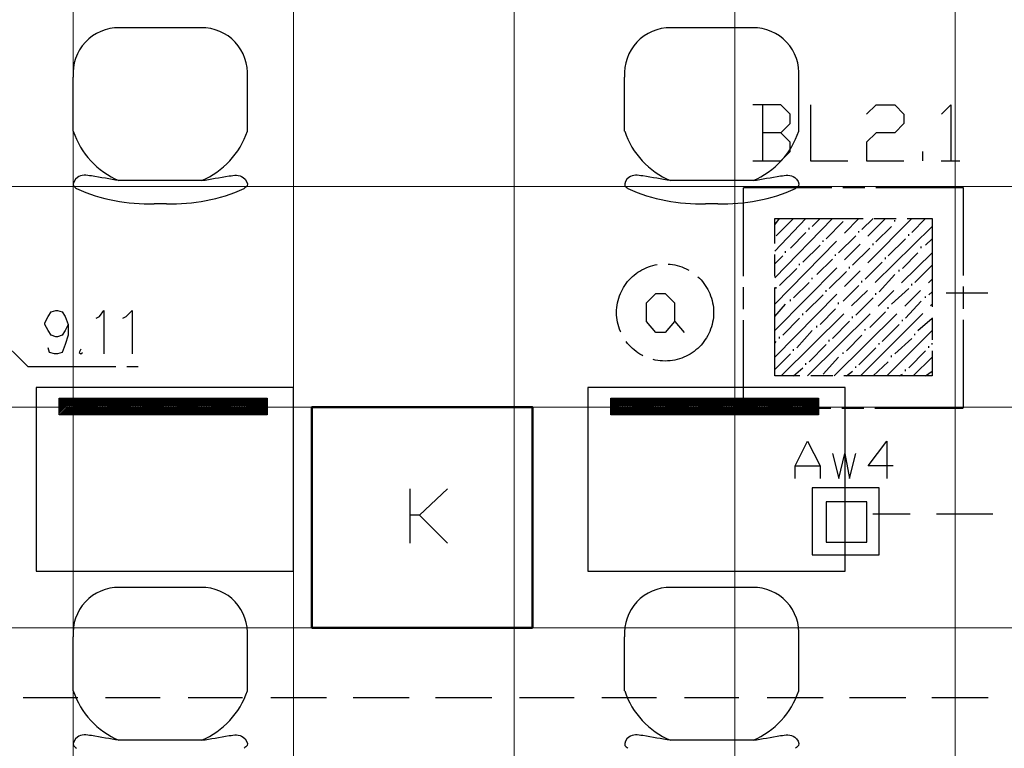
# Model space of a CAD drawing. Header units: millimetres. Extents: x 282377 to 1404227, y -783705 to 1038705.
# Tile 187 of 243: x 384773 to 385041, y 8047 to 8246. Entities that reach past the tile are written whole.
import ezdxf

# ---------------------------------------------------------------- set-up
doc = ezdxf.new("R2010")
doc.units = ezdxf.units.MM
doc.linetypes.add('ACAD_ISO08W100', pattern=[36, 24, -3, 6, -3])
doc.layers.add('!!ELEKTRYKA', color=7, linetype='Continuous')

msp = doc.modelspace()

# ---------------------------------------------------------------- linework, layer by layer
at = {"layer": '!!ELEKTRYKA', "color": 252, "lineweight": 15, "ltscale": 15}
for p, q in [((384787.2, 8991.12), (384787.2, 7840.12)), ((384847.2, 8991.12), (384847.2, 7840.12)), ((384907.2, 8991.12), (384907.2, 7840.12)), ((384967.2, 8991.12), (384967.2, 7840.12)), ((385027.2, 8991.12), (385027.2, 7840.12)), ((385351.2, 8200.12), (384578.7, 8200.12)), ((385351.2, 8140.12), (384578.7, 8140.12)), ((385351.2, 8080.12), (384578.7, 8080.12))]:
    msp.add_line(p, q, dxfattribs=at)
at = {"layer": '!!ELEKTRYKA', "color": 251, "true_color": 0x636466}
for p, q in [((384822.29, 8243.32), (384799.81, 8243.32)), ((384972.29, 8243.32), (384949.81, 8243.32)), ((384787.25, 8215.18), (384787.25, 8229.89)), ((384834.62, 8215.18), (384834.62, 8229.89)), ((384937.25, 8215.18), (384937.25, 8229.89)), ((384984.62, 8215.18), (384984.62, 8229.89)), ((384822.18, 8201.75), (384799.69, 8201.75)), ((384972.18, 8201.75), (384949.69, 8201.75)), ((384812.62, 8195.46), (384809.25, 8195.46)), ((384962.62, 8195.46), (384959.25, 8195.46)), ((384822.29, 8091.08), (384799.81, 8091.08)), ((384972.29, 8091.08), (384949.81, 8091.08)), ((384787.25, 8062.94), (384787.25, 8077.65)), ((384834.62, 8062.94), (384834.62, 8077.65)), ((384937.25, 8062.94), (384937.25, 8077.65)), ((384984.62, 8062.94), (384984.62, 8077.65)), ((384822.18, 8049.51), (384799.69, 8049.51)), ((384972.18, 8049.51), (384949.69, 8049.51))]:
    msp.add_line(p, q, dxfattribs=at)
at = {"layer": '!!ELEKTRYKA', "color": 252}
for p, q in [((384847.2, 8145.46), (384777.2, 8145.46)), ((384777.2, 8145.46), (384777.2, 8095.46)), ((384847.2, 8095.46), (384847.2, 8145.46)), ((384997.2, 8145.46), (384927.2, 8145.46)), ((384927.2, 8145.46), (384927.2, 8095.46)), ((384997.2, 8095.46), (384997.2, 8145.46)), ((384777.2, 8095.46), (384847.2, 8095.46)), ((384927.2, 8095.46), (384997.2, 8095.46))]:
    msp.add_line(p, q, dxfattribs=at)
at = {"layer": '!!ELEKTRYKA', "color": 252, "linetype": 'Continuous', "ltscale": 10}
for p, q in [((384783.46, 8142.49), (384783.49, 8142.52)), ((384783.46, 8142.04), (384783.94, 8142.52)), ((384783.46, 8141.59), (384784.39, 8142.52)), ((384783.46, 8141.14), (384784.84, 8142.52)), ((384783.46, 8140.69), (384785.29, 8142.52)), ((384783.46, 8140.24), (384785.74, 8142.52)), ((384783.46, 8139.79), (384786.19, 8142.52)), ((384783.46, 8139.34), (384786.64, 8142.52)), ((384783.46, 8138.89), (384787.08, 8142.52)), ((384783.46, 8138.45), (384787.53, 8142.52)), ((384783.48, 8138.02), (384787.98, 8142.52)), ((384783.93, 8138.02), (384788.43, 8142.52)), ((384784.38, 8138.02), (384788.88, 8142.52)), ((384784.83, 8138.02), (384789.33, 8142.52)), ((384785.28, 8138.02), (384789.78, 8142.52)), ((384785.73, 8138.02), (384790.23, 8142.52)), ((384786.18, 8138.02), (384790.68, 8142.52)), ((384786.63, 8138.02), (384791.13, 8142.52)), ((384787.08, 8138.02), (384791.57, 8142.52)), ((384787.52, 8138.02), (384792.02, 8142.52)), ((384787.97, 8138.02), (384792.47, 8142.52)), ((384788.42, 8138.02), (384792.92, 8142.52)), ((384788.87, 8138.02), (384793.37, 8142.52)), ((384789.32, 8138.02), (384793.82, 8142.52)), ((384789.77, 8138.02), (384794.27, 8142.52)), ((384790.22, 8138.02), (384794.72, 8142.52)), ((384790.67, 8138.02), (384795.17, 8142.52)), ((384791.12, 8138.02), (384795.62, 8142.52)), ((384791.57, 8138.02), (384796.06, 8142.52)), ((384792.01, 8138.02), (384796.51, 8142.52)), ((384792.46, 8138.02), (384796.96, 8142.52)), ((384792.91, 8138.02), (384797.41, 8142.52)), ((384793.36, 8138.02), (384797.86, 8142.52)), ((384793.81, 8138.02), (384798.31, 8142.52)), ((384794.26, 8138.02), (384798.76, 8142.52)), ((384794.71, 8138.02), (384799.21, 8142.52)), ((384795.16, 8138.02), (384799.66, 8142.52)), ((384795.61, 8138.02), (384800.11, 8142.52)), ((384796.06, 8138.02), (384800.55, 8142.52)), ((384796.5, 8138.02), (384801, 8142.52)), ((384796.95, 8138.02), (384801.45, 8142.52)), ((384797.4, 8138.02), (384801.9, 8142.52)), ((384797.85, 8138.02), (384802.35, 8142.52)), ((384798.3, 8138.02), (384802.8, 8142.52)), ((384798.75, 8138.02), (384803.25, 8142.52)), ((384799.2, 8138.02), (384803.7, 8142.52)), ((384799.65, 8138.02), (384804.15, 8142.52)), ((384800.1, 8138.02), (384804.6, 8142.52)), ((384800.55, 8138.02), (384805.04, 8142.52)), ((384800.99, 8138.02), (384805.49, 8142.52)), ((384801.44, 8138.02), (384805.94, 8142.52)), ((384801.89, 8138.02), (384806.39, 8142.52)), ((384802.34, 8138.02), (384806.84, 8142.52)), ((384802.79, 8138.02), (384807.29, 8142.52)), ((384803.24, 8138.02), (384807.74, 8142.52)), ((384803.69, 8138.02), (384808.19, 8142.52)), ((384804.14, 8138.02), (384808.64, 8142.52)), ((384804.59, 8138.02), (384809.09, 8142.52)), ((384805.04, 8138.02), (384809.53, 8142.52)), ((384805.48, 8138.02), (384809.98, 8142.52)), ((384805.93, 8138.02), (384810.43, 8142.52)), ((384806.38, 8138.02), (384810.88, 8142.52)), ((384806.83, 8138.02), (384811.33, 8142.52)), ((384807.28, 8138.02), (384811.78, 8142.52)), ((384807.73, 8138.02), (384812.23, 8142.52)), ((384808.18, 8138.02), (384812.68, 8142.52)), ((384808.63, 8138.02), (384813.13, 8142.52)), ((384809.08, 8138.02), (384813.58, 8142.52)), ((384809.53, 8138.02), (384814.02, 8142.52)), ((384809.97, 8138.02), (384814.47, 8142.52)), ((384810.42, 8138.02), (384814.92, 8142.52)), ((384810.87, 8138.02), (384815.37, 8142.52)), ((384811.32, 8138.02), (384815.82, 8142.52)), ((384811.77, 8138.02), (384816.27, 8142.52)), ((384812.22, 8138.02), (384816.72, 8142.52)), ((384812.67, 8138.02), (384817.17, 8142.52)), ((384813.12, 8138.02), (384817.62, 8142.52)), ((384813.57, 8138.02), (384818.07, 8142.52)), ((384814.02, 8138.02), (384818.52, 8142.52)), ((384814.46, 8138.02), (384818.96, 8142.52)), ((384814.91, 8138.02), (384819.41, 8142.52)), ((384815.36, 8138.02), (384819.86, 8142.52)), ((384815.81, 8138.02), (384820.31, 8142.52)), ((384816.26, 8138.02), (384820.76, 8142.52)), ((384816.71, 8138.02), (384821.21, 8142.52)), ((384817.16, 8138.02), (384821.66, 8142.52)), ((384817.61, 8138.02), (384822.11, 8142.52)), ((384818.06, 8138.02), (384822.56, 8142.52)), ((384818.51, 8138.02), (384823.01, 8142.52)), ((384818.95, 8138.02), (384823.45, 8142.52)), ((384819.4, 8138.02), (384823.9, 8142.52)), ((384819.85, 8138.02), (384824.35, 8142.52)), ((384820.3, 8138.02), (384824.8, 8142.52)), ((384820.75, 8138.02), (384825.25, 8142.52)), ((384821.2, 8138.02), (384825.7, 8142.52)), ((384821.65, 8138.02), (384826.15, 8142.52)), ((384822.1, 8138.02), (384826.6, 8142.52)), ((384822.55, 8138.02), (384827.05, 8142.52)), ((384823, 8138.02), (384827.5, 8142.52)), ((384823.45, 8138.02), (384827.94, 8142.52)), ((384823.89, 8138.02), (384828.39, 8142.52)), ((384824.34, 8138.02), (384828.84, 8142.52)), ((384824.79, 8138.02), (384829.29, 8142.52)), ((384825.24, 8138.02), (384829.74, 8142.52)), ((384825.69, 8138.02), (384830.19, 8142.52)), ((384826.14, 8138.02), (384830.64, 8142.52)), ((384826.59, 8138.02), (384831.09, 8142.52)), ((384827.04, 8138.02), (384831.54, 8142.52)), ((384827.49, 8138.02), (384831.99, 8142.52)), ((384827.94, 8138.02), (384832.43, 8142.52)), ((384828.38, 8138.02), (384832.88, 8142.52)), ((384828.83, 8138.02), (384833.33, 8142.52)), ((384829.28, 8138.02), (384833.78, 8142.52)), ((384829.73, 8138.02), (384834.23, 8142.52)), ((384830.18, 8138.02), (384834.68, 8142.52)), ((384830.63, 8138.02), (384835.13, 8142.52)), ((384831.08, 8138.02), (384835.58, 8142.52)), ((384831.53, 8138.02), (384836.03, 8142.52)), ((384831.98, 8138.02), (384836.48, 8142.52)), ((384832.43, 8138.02), (384836.92, 8142.52)), ((384832.87, 8138.02), (384837.37, 8142.52)), ((384833.32, 8138.02), (384837.82, 8142.52)), ((384833.77, 8138.02), (384838.27, 8142.52)), ((384834.22, 8138.02), (384838.72, 8142.52)), ((384834.67, 8138.02), (384839.17, 8142.52)), ((384835.12, 8138.02), (384839.62, 8142.52)), ((384933.46, 8142.49), (384933.49, 8142.52)), ((384933.46, 8142.04), (384933.94, 8142.52)), ((384933.46, 8141.59), (384934.39, 8142.52)), ((384933.46, 8141.14), (384934.84, 8142.52)), ((384933.46, 8140.69), (384935.29, 8142.52)), ((384933.46, 8140.24), (384935.74, 8142.52)), ((384933.46, 8139.79), (384936.19, 8142.52)), ((384933.46, 8139.34), (384936.64, 8142.52)), ((384933.46, 8138.89), (384937.08, 8142.52)), ((384933.46, 8138.45), (384937.53, 8142.52)), ((384933.48, 8138.02), (384937.98, 8142.52)), ((384933.93, 8138.02), (384938.43, 8142.52)), ((384934.38, 8138.02), (384938.88, 8142.52)), ((384934.83, 8138.02), (384939.33, 8142.52)), ((384935.28, 8138.02), (384939.78, 8142.52)), ((384935.73, 8138.02), (384940.23, 8142.52)), ((384936.18, 8138.02), (384940.68, 8142.52)), ((384936.63, 8138.02), (384941.13, 8142.52)), ((384937.08, 8138.02), (384941.57, 8142.52)), ((384937.52, 8138.02), (384942.02, 8142.52)), ((384937.97, 8138.02), (384942.47, 8142.52)), ((384938.42, 8138.02), (384942.92, 8142.52)), ((384938.87, 8138.02), (384943.37, 8142.52)), ((384939.32, 8138.02), (384943.82, 8142.52)), ((384939.77, 8138.02), (384944.27, 8142.52)), ((384940.22, 8138.02), (384944.72, 8142.52)), ((384940.67, 8138.02), (384945.17, 8142.52)), ((384941.12, 8138.02), (384945.62, 8142.52)), ((384941.57, 8138.02), (384946.06, 8142.52)), ((384942.01, 8138.02), (384946.51, 8142.52)), ((384942.46, 8138.02), (384946.96, 8142.52)), ((384942.91, 8138.02), (384947.41, 8142.52)), ((384943.36, 8138.02), (384947.86, 8142.52)), ((384943.81, 8138.02), (384948.31, 8142.52)), ((384944.26, 8138.02), (384948.76, 8142.52)), ((384944.71, 8138.02), (384949.21, 8142.52)), ((384945.16, 8138.02), (384949.66, 8142.52)), ((384945.61, 8138.02), (384950.11, 8142.52)), ((384946.06, 8138.02), (384950.55, 8142.52)), ((384946.5, 8138.02), (384951, 8142.52)), ((384946.95, 8138.02), (384951.45, 8142.52)), ((384947.4, 8138.02), (384951.9, 8142.52)), ((384947.85, 8138.02), (384952.35, 8142.52)), ((384948.3, 8138.02), (384952.8, 8142.52)), ((384948.75, 8138.02), (384953.25, 8142.52)), ((384949.2, 8138.02), (384953.7, 8142.52)), ((384949.65, 8138.02), (384954.15, 8142.52)), ((384950.1, 8138.02), (384954.6, 8142.52)), ((384950.55, 8138.02), (384955.04, 8142.52)), ((384950.99, 8138.02), (384955.49, 8142.52)), ((384951.44, 8138.02), (384955.94, 8142.52)), ((384951.89, 8138.02), (384956.39, 8142.52)), ((384952.34, 8138.02), (384956.84, 8142.52)), ((384952.79, 8138.02), (384957.29, 8142.52)), ((384953.24, 8138.02), (384957.74, 8142.52)), ((384953.69, 8138.02), (384958.19, 8142.52)), ((384954.14, 8138.02), (384958.64, 8142.52)), ((384954.59, 8138.02), (384959.09, 8142.52)), ((384955.04, 8138.02), (384959.53, 8142.52)), ((384955.48, 8138.02), (384959.98, 8142.52)), ((384955.93, 8138.02), (384960.43, 8142.52)), ((384956.38, 8138.02), (384960.88, 8142.52)), ((384956.83, 8138.02), (384961.33, 8142.52)), ((384957.28, 8138.02), (384961.78, 8142.52)), ((384957.73, 8138.02), (384962.23, 8142.52)), ((384958.18, 8138.02), (384962.68, 8142.52)), ((384958.63, 8138.02), (384963.13, 8142.52)), ((384959.08, 8138.02), (384963.58, 8142.52)), ((384959.53, 8138.02), (384964.02, 8142.52)), ((384959.97, 8138.02), (384964.47, 8142.52)), ((384960.42, 8138.02), (384964.92, 8142.52)), ((384960.87, 8138.02), (384965.37, 8142.52)), ((384961.32, 8138.02), (384965.82, 8142.52)), ((384961.77, 8138.02), (384966.27, 8142.52)), ((384962.22, 8138.02), (384966.72, 8142.52)), ((384962.67, 8138.02), (384967.17, 8142.52)), ((384963.12, 8138.02), (384967.62, 8142.52)), ((384963.57, 8138.02), (384968.07, 8142.52)), ((384964.02, 8138.02), (384968.52, 8142.52)), ((384964.46, 8138.02), (384968.96, 8142.52)), ((384964.91, 8138.02), (384969.41, 8142.52)), ((384965.36, 8138.02), (384969.86, 8142.52)), ((384965.81, 8138.02), (384970.31, 8142.52)), ((384966.26, 8138.02), (384970.76, 8142.52)), ((384966.71, 8138.02), (384971.21, 8142.52)), ((384967.16, 8138.02), (384971.66, 8142.52)), ((384967.61, 8138.02), (384972.11, 8142.52)), ((384968.06, 8138.02), (384972.56, 8142.52)), ((384968.51, 8138.02), (384973.01, 8142.52)), ((384968.95, 8138.02), (384973.45, 8142.52)), ((384969.4, 8138.02), (384973.9, 8142.52)), ((384969.85, 8138.02), (384974.35, 8142.52)), ((384970.3, 8138.02), (384974.8, 8142.52)), ((384970.75, 8138.02), (384975.25, 8142.52)), ((384971.2, 8138.02), (384975.7, 8142.52)), ((384971.65, 8138.02), (384976.15, 8142.52)), ((384972.1, 8138.02), (384976.6, 8142.52)), ((384972.55, 8138.02), (384977.05, 8142.52)), ((384973, 8138.02), (384977.5, 8142.52)), ((384973.45, 8138.02), (384977.94, 8142.52)), ((384973.89, 8138.02), (384978.39, 8142.52)), ((384974.34, 8138.02), (384978.84, 8142.52)), ((384974.79, 8138.02), (384979.29, 8142.52)), ((384975.24, 8138.02), (384979.74, 8142.52)), ((384975.69, 8138.02), (384980.19, 8142.52)), ((384976.14, 8138.02), (384980.64, 8142.52)), ((384976.59, 8138.02), (384981.09, 8142.52)), ((384977.04, 8138.02), (384981.54, 8142.52)), ((384977.49, 8138.02), (384981.99, 8142.52)), ((384977.94, 8138.02), (384982.43, 8142.52)), ((384978.38, 8138.02), (384982.88, 8142.52)), ((384978.83, 8138.02), (384983.33, 8142.52)), ((384979.28, 8138.02), (384983.78, 8142.52)), ((384979.73, 8138.02), (384984.23, 8142.52)), ((384980.18, 8138.02), (384984.68, 8142.52)), ((384980.63, 8138.02), (384985.13, 8142.52)), ((384981.08, 8138.02), (384985.58, 8142.52)), ((384981.53, 8138.02), (384986.03, 8142.52)), ((384981.98, 8138.02), (384986.48, 8142.52)), ((384982.43, 8138.02), (384986.92, 8142.52)), ((384982.87, 8138.02), (384987.37, 8142.52)), ((384983.32, 8138.02), (384987.82, 8142.52)), ((384983.77, 8138.02), (384988.27, 8142.52)), ((384984.22, 8138.02), (384988.72, 8142.52)), ((384984.67, 8138.02), (384989.17, 8142.52)), ((384985.12, 8138.02), (384989.62, 8142.52)), ((384835.57, 8138.02), (384839.99, 8142.45)), ((384836.02, 8138.02), (384839.99, 8142)), ((384836.47, 8138.02), (384839.99, 8141.55)), ((384836.92, 8138.02), (384839.99, 8141.1)), ((384837.36, 8138.02), (384839.99, 8140.65)), ((384837.81, 8138.02), (384839.99, 8140.2)), ((384985.57, 8138.02), (384989.99, 8142.45)), ((384986.02, 8138.02), (384989.99, 8142)), ((384986.47, 8138.02), (384989.99, 8141.55)), ((384986.92, 8138.02), (384989.99, 8141.1)), ((384987.36, 8138.02), (384989.99, 8140.65)), ((384987.81, 8138.02), (384989.99, 8140.2)), ((384838.26, 8138.02), (384839.99, 8139.75)), ((384838.71, 8138.02), (384839.99, 8139.3)), ((384839.16, 8138.02), (384839.99, 8138.85)), ((384839.61, 8138.02), (384839.99, 8138.41)), ((384988.26, 8138.02), (384989.99, 8139.75)), ((384988.71, 8138.02), (384989.99, 8139.3)), ((384989.16, 8138.02), (384989.99, 8138.85)), ((384989.61, 8138.02), (384989.99, 8138.41))]:
    msp.add_line(p, q, dxfattribs=at)
at = {"layer": '!!ELEKTRYKA', "color": 252, "ltscale": 10}
for p, q in [((384783.46, 8142.52), (384839.99, 8142.52)), ((384783.46, 8138.02), (384783.46, 8142.52)), ((384839.99, 8142.52), (384839.99, 8138.02)), ((384933.46, 8142.52), (384989.99, 8142.52)), ((384933.46, 8138.02), (384933.46, 8142.52)), ((384989.99, 8142.52), (384989.99, 8138.02)), ((384839.99, 8138.02), (384783.46, 8138.02)), ((384989.99, 8138.02), (384933.46, 8138.02))]:
    msp.add_line(p, q, dxfattribs=at)
at = {"layer": '!!ELEKTRYKA', "color": 5, "linetype": 'ACAD_ISO08W100', "lineweight": -3}
for points in [[(384979.74, 8214.7), (384982.32, 8217.24), (384982.32, 8219.78), (384979.74, 8222.32), (384972.16, 8222.32)], [(384974.71, 8222.32), (384974.71, 8207.08)], [(384987.82, 8222.32), (384987.82, 8207.09), (384997.97, 8207.09)], [(385003.07, 8219.78), (385005.64, 8222.32), (385010.71, 8222.32), (385013.21, 8219.78), (385013.21, 8217.24), (385010.71, 8214.7), (385005.64, 8214.7), (385003.07, 8212.16), (385003.07, 8207.09), (385013.21, 8207.09)], [(385023.43, 8219.78), (385025.99, 8222.32), (385025.99, 8207.08)], [(384972.16, 8207.09), (384979.74, 8207.09), (384982.32, 8209.63), (384982.32, 8212.16), (384979.74, 8214.7), (384974.66, 8214.7)], [(385018.32, 8207.08), (385018.32, 8209.62)], [(385023.39, 8207.08), (385028.47, 8207.08)], [(384978.13, 8189.72), (384979.37, 8191.42)], [(384978.13, 8182.53), (384986.53, 8191.42)], [(384978.13, 8175.33), (384993.77, 8191.42)], [(384978.13, 8168.13), (385000.93, 8191.42)], [(384978.13, 8160.94), (385008.17, 8191.42)], [(384978.13, 8153.74), (385015.33, 8191.42)], [(384978.49, 8186.76), (384983.17, 8191.42)], [(384988.29, 8189.3), (384990.41, 8191.42)], [(385001.81, 8188.45), (385004.81, 8191.42)], [(385010.73, 8190.57), (385010.73, 8191)], [(385015.33, 8187.61), (385019.13, 8191.42)], [(384979.81, 8148.66), (385020.89, 8189.3)], [(384987.41, 8188.45), (384987.41, 8188.88)], [(384992.09, 8185.92), (384996.69, 8190.57)], [(385000.93, 8187.61), (385000.93, 8188.03)], [(385005.61, 8185.07), (385009.85, 8189.3)], [(384774.93, 8151.2), (384754.58, 8171.09), (384754.58, 8185.91)], [(384982.37, 8183.37), (384986.53, 8187.61)], [(384991.21, 8185.07), (384991.21, 8185.49)], [(384995.45, 8182.11), (385000.13, 8186.76)], [(385008.97, 8181.26), (385013.65, 8185.92)], [(385014.53, 8186.76), (385014.53, 8187.19)], [(385019.13, 8184.22), (385020.89, 8185.92)], [(384985.73, 8179.56), (384990.41, 8184.22)], [(384999.25, 8178.71), (385003.93, 8183.37)], [(385004.81, 8184.22), (385004.81, 8184.64)], [(385017.89, 8183.37), (385017.89, 8183.8)], [(384978.13, 8179.14), (384980.25, 8181.26)], [(384981.05, 8182.11), (384981.05, 8182.53)], [(384986.97, 8148.66), (385020.89, 8182.11)], [(384989.53, 8176.18), (384993.77, 8180.41)], [(384994.65, 8181.26), (384994.65, 8181.68)], [(385008.17, 8180.41), (385008.17, 8180.83)], [(385012.85, 8177.87), (385017.01, 8182.11)], [(384979.37, 8173.21), (384984.05, 8177.87)], [(384984.85, 8178.71), (384984.85, 8179.14)], [(384998.45, 8177.87), (384998.45, 8178.29)], [(385002.69, 8174.91), (385007.29, 8179.56)], [(385011.97, 8177.03), (385011.97, 8177.45)], [(385016.21, 8174.06), (385020.89, 8178.71)], [(384988.29, 8174.91), (384988.29, 8175.33)], [(384992.89, 8172.37), (384997.57, 8177.03)], [(384994.21, 8148.66), (385020.89, 8174.91)], [(385006.49, 8171.52), (385010.73, 8176.18)], [(384978.49, 8172.37), (384978.49, 8172.79)], [(384983.17, 8169.83), (384987.41, 8174.06)], [(384992.09, 8171.52), (384992.09, 8171.95)], [(384996.69, 8168.98), (385000.93, 8173.21)], [(385001.81, 8174.06), (385001.81, 8174.48)], [(385009.85, 8168.13), (385014.53, 8172.37)], [(385015.33, 8173.21), (385015.33, 8173.63)], [(384982.37, 8168.98), (384982.37, 8169.4)], [(384986.53, 8166.02), (384991.21, 8170.67)], [(385000.13, 8165.17), (385004.81, 8169.83)], [(385005.61, 8170.67), (385005.61, 8171.1)], [(385019.13, 8169.83), (385019.13, 8170.25)], [(385020.01, 8170.67), (385020.89, 8171.52)], [(385036.07, 8171.09), (385024.67, 8171.09)], [(384978.13, 8164.75), (384981.05, 8168.13)], [(384990.41, 8162.63), (384994.65, 8166.87)], [(384995.45, 8168.13), (384995.45, 8168.55)], [(385001.37, 8148.66), (385020.89, 8168.13)], [(385008.97, 8166.87), (385008.97, 8167.29)], [(385013.65, 8164.32), (385017.89, 8168.98)], [(384785.89, 8162.63), (384785.09, 8160.94), (384784.22, 8159.66), (384782.98, 8159.24), (384782.55, 8159.24), (384781.24, 8159.66), (384780.44, 8160.94), (384779.56, 8162.63), (384779.56, 8163.05), (384780.44, 8164.74), (384781.24, 8166.01), (384782.55, 8166.44), (384782.98, 8166.44), (384784.22, 8166.01), (384785.09, 8164.74), (384785.89, 8162.63), (384785.89, 8159.66), (384785.09, 8157.12), (384784.22, 8155.01), (384782.98, 8154.58), (384782.11, 8154.58), (384780.8, 8155.01), (384780.44, 8156.28)], [(384793.5, 8164.33), (384794.38, 8164.75), (384795.61, 8166.44), (384795.61, 8154.59)], [(384800.75, 8164.32), (384801.62, 8164.74), (384803.29, 8166.44), (384803.29, 8154.58)], [(384980.25, 8159.67), (384984.85, 8164.32)], [(384985.73, 8165.17), (384985.73, 8165.59)], [(384999.25, 8164.32), (384999.25, 8164.75)], [(385003.93, 8161.79), (385008.17, 8166.02)], [(385012.85, 8163.47), (385012.85, 8163.9)], [(385017.01, 8160.94), (385020.89, 8164.32)], [(384950.86, 8163.42), (384953.4, 8160.44)], [(384989.53, 8161.79), (384989.53, 8162.21)], [(384993.77, 8158.82), (384998.45, 8163.47)], [(385002.69, 8160.94), (385002.69, 8161.36)], [(385007.29, 8157.98), (385011.97, 8162.63)], [(384979.37, 8158.82), (384979.37, 8159.24)], [(384984.05, 8156.28), (384988.29, 8160.94)], [(384997.57, 8155.43), (385001.81, 8159.67)], [(385008.61, 8148.66), (385020.89, 8160.94)], [(385010.73, 8154.59), (385015.33, 8158.82)], [(385016.21, 8159.67), (385016.21, 8160.09)], [(384789.32, 8155.85), (384788.88, 8155.01), (384789.32, 8154.58), (384789.75, 8155.01)], [(384978.13, 8157.55), (384978.49, 8157.98)], [(384983.17, 8155.43), (384983.17, 8155.86)], [(384987.41, 8152.47), (384992.09, 8157.13)], [(384992.89, 8157.98), (384992.89, 8158.39)], [(385000.93, 8151.62), (385005.61, 8156.28)], [(385006.49, 8157.13), (385006.49, 8157.55)], [(385020.01, 8156.28), (385020.01, 8156.71)], [(385020.89, 8157.13), (385020.89, 8157.55)], [(384978.13, 8150.35), (384982.37, 8154.59)], [(384991.21, 8149.08), (384995.45, 8153.74)], [(384996.69, 8154.59), (384996.69, 8155.01)], [(385009.85, 8153.74), (385009.85, 8154.16)], [(385014.53, 8150.78), (385019.13, 8155.43)], [(385015.77, 8148.66), (385020.89, 8153.74)], [(384774.87, 8151.2), (384804.93, 8151.2)], [(384983.17, 8148.66), (384985.73, 8150.78)], [(384986.53, 8151.62), (384986.53, 8152.05)], [(385000.13, 8150.78), (385000.13, 8151.2)], [(385004.81, 8148.66), (385008.97, 8152.47)], [(384997.57, 8148.66), (384999.25, 8149.93)], [(385011.97, 8148.66), (385012.85, 8149.08)], [(385013.65, 8149.93), (385013.65, 8150.35)], [(385019.13, 8148.66), (385020.89, 8149.93)], [(385014.93, 8110.98), (385004.8, 8110.98)], [(385037.37, 8110.98), (385022.12, 8110.98)], [(384788.48, 8061.03), (384773.63, 8061.03)], [(384810.9, 8061.03), (384796.05, 8061.03)], [(384833.32, 8061.03), (384818.47, 8061.03)], [(384856.18, 8061.03), (384840.96, 8061.03)], [(384878.6, 8061.03), (384863.38, 8061.03)], [(384901.09, 8061.03), (384885.8, 8061.03)], [(384923.51, 8061.03), (384908.66, 8061.03)], [(384945.93, 8061.03), (384931.08, 8061.03)], [(384968.35, 8061.03), (384953.57, 8061.03)], [(384991.21, 8061.03), (384975.99, 8061.03)], [(385013.7, 8061.03), (384998.41, 8061.03)], [(385036.12, 8061.03), (385020.83, 8061.03)]]:
    msp.add_lwpolyline(points, dxfattribs=at)
for points in [[(384969.6, 8199.89), (385029.31, 8199.89), (385029.31, 8139.77), (384969.6, 8139.77)], [(384978.09, 8191.42), (385020.87, 8191.42), (385020.87, 8148.66), (384978.09, 8148.66)], [(384948.28, 8160.43), (384945.74, 8160.43), (384943.2, 8163.41), (384943.2, 8168.5), (384945.74, 8171.04), (384948.28, 8171.04), (384950.83, 8168.5), (384950.83, 8163.41)]]:
    msp.add_lwpolyline(points, close=True, dxfattribs=at)
at = {"layer": '!!ELEKTRYKA', "color": 217, "linetype": 'Continuous', "lineweight": 50, "ltscale": 50, "true_color": 0x93278f}
msp.add_lwpolyline([(384912.18, 8080.12), (384852.18, 8080.12), (384852.18, 8140.12), (384912.18, 8140.12)], close=True, dxfattribs=at)
at = {"layer": '!!ELEKTRYKA', "color": 30, "linetype": 'ACAD_ISO08W100', "lineweight": -3, "true_color": 0xff7e00}
for points in [[(384983.61, 8120.72), (384983.61, 8124.11), (384986.97, 8130.88), (384990.41, 8124.11), (384990.41, 8120.72)], [(385010.27, 8124.11), (385003.49, 8124.11), (385008.55, 8130.88), (385008.55, 8120.72)], [(384993.76, 8127.49), (384995.47, 8120.72), (384997.11, 8127.49), (384998.4, 8120.72), (385000.11, 8127.49)], [(384983.61, 8124.11), (384990.41, 8124.11)]]:
    msp.add_lwpolyline(points, dxfattribs=at)
at = {"layer": '!!ELEKTRYKA', "color": 217, "linetype": 'ACAD_ISO08W100', "lineweight": -3, "true_color": 0x93278f}
for points in [[(384878.94, 8103.12), (384878.94, 8117.94)], [(384889.09, 8117.94), (384881.46, 8110.74), (384878.94, 8110.74)], [(384881.42, 8110.76), (384889.05, 8103.14)]]:
    msp.add_lwpolyline(points, dxfattribs=at)
at = {"layer": '!!ELEKTRYKA', "color": 30, "linetype": 'ACAD_ISO08W100', "lineweight": -3, "true_color": 0xff7e00}
for points in [[(384988.24, 8099.98), (385006.46, 8099.98), (385006.46, 8118.18), (384988.24, 8118.18)], [(384992.1, 8103.36), (385003.1, 8103.36), (385003.1, 8114.36), (384992.1, 8114.36)]]:
    msp.add_lwpolyline(points, close=True, dxfattribs=at)
at = {"layer": '!!ELEKTRYKA', "color": 5, "linetype": 'ACAD_ISO08W100', "lineweight": -3}
msp.add_circle((384948.25, 8165.86), 13.2, dxfattribs=at)
at = {"layer": '!!ELEKTRYKA', "color": 251, "true_color": 0x636466}
for centre, radius, start, end in [((384799.62, 8230.91), 12.41, 89.1253, 184.7213), ((384822.25, 8230.91), 12.41, 355.2787, 90.8747), ((384949.62, 8230.91), 12.41, 89.1253, 184.7213), ((384972.25, 8230.91), 12.41, 355.2787, 90.8747), ((384808.29, 8222.19), 22.17, 198.4268, 247.1974), ((384813.58, 8222.19), 22.17, 292.8026, 341.5732), ((384958.29, 8222.19), 22.17, 198.4268, 247.1974), ((384963.58, 8222.19), 22.17, 292.8026, 341.5732), ((384807.5, 8242.77), 47.34, 245.8854, 272.1217), ((384814.37, 8242.77), 47.34, 267.8783, 294.1146), ((384957.5, 8242.77), 47.34, 245.8854, 272.1217), ((384964.37, 8242.77), 47.34, 267.8783, 294.1146), ((384799.62, 8078.67), 12.41, 89.1253, 184.7213), ((384822.25, 8078.67), 12.41, 355.2787, 90.8747), ((384949.62, 8078.67), 12.41, 89.1253, 184.7213), ((384972.25, 8078.67), 12.41, 355.2787, 90.8747), ((384808.29, 8069.95), 22.17, 198.4268, 247.1974), ((384813.58, 8069.95), 22.17, 292.8026, 341.5732), ((384958.29, 8069.95), 22.17, 198.4268, 247.1974), ((384963.58, 8069.95), 22.17, 292.8026, 341.5732)]:
    msp.add_arc(centre, radius, start, end, dxfattribs=at)
for points in [[(384799.69, 8201.75), (384792.18, 8203), (384788.37, 8202.58), (384787.33, 8200.33), (384788.15, 8199.56)], [(384822.18, 8201.75), (384829.69, 8203), (384833.5, 8202.58), (384834.54, 8200.33), (384833.72, 8199.56)], [(384949.69, 8201.75), (384942.18, 8203), (384938.37, 8202.58), (384937.33, 8200.33), (384938.15, 8199.56)], [(384972.18, 8201.75), (384979.69, 8203), (384983.5, 8202.58), (384984.54, 8200.33), (384983.72, 8199.56)], [(384799.69, 8049.51), (384792.18, 8050.76), (384788.37, 8050.35), (384787.33, 8048.1), (384788.15, 8047.32)], [(384822.18, 8049.51), (384829.69, 8050.76), (384833.5, 8050.35), (384834.54, 8048.1), (384833.72, 8047.32)], [(384949.69, 8049.51), (384942.18, 8050.76), (384938.37, 8050.35), (384937.33, 8048.1), (384938.15, 8047.32)], [(384972.18, 8049.51), (384979.69, 8050.76), (384983.5, 8050.35), (384984.54, 8048.1), (384983.72, 8047.32)]]:
    msp.add_spline(points, degree=3, dxfattribs=at)

doc.saveas('drawing.dxf')
